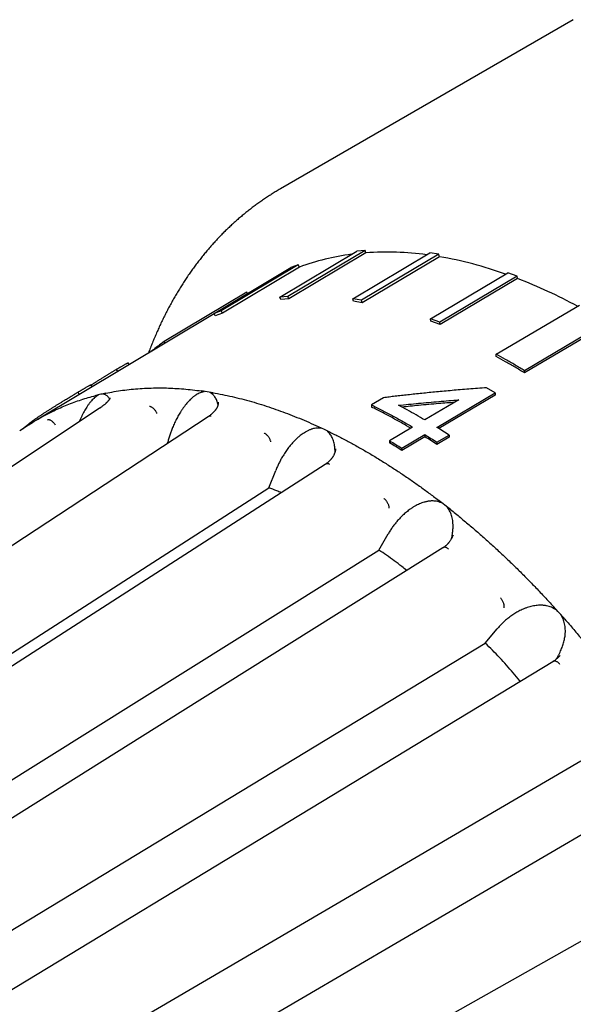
# Model space of a CAD drawing. Header units: millimetres. Extents: x 8 to 564, y 12 to 489.
# Tile 41 of 79: x 450 to 471, y 181 to 218. Entities that reach past the tile are written whole.
import ezdxf

# ---------------------------------------------------------------- set-up
doc = ezdxf.new("R2010")
doc.units = ezdxf.units.MM

msp = doc.modelspace()

# ---------------------------------------------------------------- linework, layer by layer
at = {"color": 7, "linetype": 'Continuous', "lineweight": 30}
for p, q in [((471.139, 218.258), (460.196, 211.941)), ((460.165, 207.893), (463.047, 209.613)), ((463.353, 209.64), (460.471, 207.921)), ((463.388, 209.549), (460.507, 207.83)), ((462.892, 207.828), (465.779, 209.548)), ((463.353, 209.64), (463.047, 209.613)), ((466.111, 209.496), (463.224, 207.777)), ((466.135, 209.405), (463.248, 207.686)), ((463.388, 209.549), (463.353, 209.64)), ((466.111, 209.496), (465.779, 209.548)), ((466.135, 209.405), (466.111, 209.496)), ((457.707, 207.28), (460.583, 208.998)), ((460.854, 209.104), (457.978, 207.386)), ((460.9, 209.015), (458.023, 207.297)), ((460.854, 209.104), (460.583, 208.998)), ((460.9, 209.015), (460.854, 209.104)), ((465.803, 207.087), (468.696, 208.804)), ((469.045, 208.674), (466.152, 206.957)), ((469.057, 208.587), (466.164, 206.869)), ((469.045, 208.674), (468.696, 208.804)), ((469.057, 208.587), (469.045, 208.674)), ((458.929, 208.08), (455.846, 206.239)), ((458.962, 208.029), (458.929, 208.08)), ((460.471, 207.921), (460.165, 207.893)), ((460.201, 207.802), (460.165, 207.893)), ((460.507, 207.83), (460.201, 207.802)), ((460.507, 207.83), (460.471, 207.921)), ((463.224, 207.777), (462.892, 207.828)), ((462.916, 207.738), (462.892, 207.828)), ((463.248, 207.686), (462.916, 207.738)), ((463.248, 207.686), (463.224, 207.777)), ((468.254, 205.757), (471.365, 207.597)), ((457.712, 207.27), (451.07, 203.302)), ((457.978, 207.386), (457.707, 207.28)), ((457.753, 207.191), (457.707, 207.28)), ((458.023, 207.297), (457.753, 207.191)), ((458.023, 207.297), (457.978, 207.386)), ((466.152, 206.957), (465.803, 207.087)), ((465.816, 206.999), (465.803, 207.087)), ((466.164, 206.869), (465.816, 206.999)), ((466.164, 206.869), (466.152, 206.957)), ((472.426, 206.985), (469.314, 205.145)), ((472.426, 206.903), (469.315, 205.063)), ((455.886, 206.179), (455.846, 206.239)), ((468.254, 205.676), (468.254, 205.757)), ((454.54, 205.375), (454.499, 205.438)), ((454.05, 205.19), (454.1, 205.112)), ((469.315, 205.063), (469.314, 205.145)), ((453.153, 204.546), (453.106, 204.619)), ((452.616, 204.339), (452.669, 204.257)), ((453.277, 204.215), (453.288, 204.218)), ((457.232, 204.389), (457.245, 204.388)), ((457.455, 204.358), (457.244, 204.389)), ((457.675, 204.32), (457.455, 204.358)), ((457.675, 204.32), (457.665, 204.323)), ((466.04, 203.029), (468.216, 204.315)), ((468.216, 204.234), (466.107, 202.987)), ((468.216, 204.315), (467.898, 204.51)), ((468.216, 204.315), (468.216, 204.234)), ((457.858, 203.961), (457.858, 203.965)), ((464.046, 204.138), (463.592, 203.87)), ((463.592, 203.87), (463.592, 203.788)), ((466.86, 204.057), (465.587, 203.304)), ((453.446, 203.751), (453.43, 203.741)), ((453.431, 203.74), (453.43, 203.739)), ((457.506, 203.436), (457.49, 203.426)), ((457.491, 203.426), (457.49, 203.425)), ((450.732, 203.088), (450.444, 202.897)), ((450.756, 203.102), (450.739, 203.128)), ((461.604, 203.058), (461.617, 203.053)), ((461.839, 202.949), (461.616, 203.053)), ((462.067, 202.838), (461.839, 202.949)), ((465.133, 203.036), (464.272, 202.527)), ((464.725, 202.251), (465.587, 202.761)), ((465.587, 202.679), (464.725, 202.17)), ((465.587, 202.761), (465.587, 202.679)), ((466.04, 202.472), (466.493, 202.74)), ((466.493, 202.74), (466.493, 202.658)), ((455.963, 202.423), (455.969, 202.446)), ((464.272, 202.527), (464.272, 202.445)), ((466.493, 202.658), (466.04, 202.39)), ((466.04, 202.472), (466.04, 202.39)), ((462.252, 202.226), (462.253, 202.231)), ((464.725, 202.17), (464.725, 202.251)), ((461.882, 201.657), (461.867, 201.647)), ((461.868, 201.647), (461.867, 201.646)), ((459.759, 200.768), (460.016, 201.421)), ((440.215, 188.199), (459.759, 200.768)), ((466.093, 200.311), (466.106, 200.302)), ((463.866, 198.445), (464.219, 199.052)), ((466.647, 199.002), (466.648, 199.006)), ((444.054, 186.046), (463.866, 198.445)), ((466.263, 198.525), (466.262, 198.524)), ((466.278, 198.535), (466.263, 198.526)), ((470.394, 196.336), (470.407, 196.325)), ((467.844, 194.967), (468.292, 195.5)), ((447.776, 182.811), (467.844, 194.967)), ((470.391, 194.283), (470.376, 194.274)), ((451.127, 178.714), (471.422, 190.572)), ((452.428, 176.702), (472.719, 188.567)), ((454.708, 174.428), (475.582, 186.176))]:
    msp.add_line(p, q, dxfattribs=at)
at = {"color": 7, "linetype": 'Continuous', "lineweight": 30, "flags": 128}
for points in [[(453.43, 203.74), (444.092, 197.536), (434.025, 190.846)], [(457.489, 203.425), (448.035, 197.218), (437.842, 190.525)], [(461.866, 201.647), (452.283, 195.48), (441.95, 188.831)], [(466.261, 198.526), (456.546, 192.441), (446.071, 185.881)], [(470.375, 194.274), (460.533, 188.307), (449.922, 181.876)]]:
    msp.add_lwpolyline(points, dxfattribs=at)
at = {"color": 7, "linetype": 'Continuous', "lineweight": 30}
for centre, radius, start, end in [((463.975, 200.701), 8.865, 97.3097, 110.3004), ((464.169, 198.426), 11.151, 82.3211, 94.0172), ((463.575, 194.679), 14.947, 70.3167, 80.1367), ((461.886, 190.118), 19.812, 61.6546, 68.7818)]:
    msp.add_arc(centre, radius, start, end, dxfattribs=at)
for points, knots in [([(460.197, 211.941), (460.179, 211.931), (460.112, 211.893), (459.996, 211.823), (459.849, 211.732), (459.704, 211.639), (459.56, 211.542), (459.417, 211.444), (459.276, 211.342), (459.137, 211.238), (458.999, 211.132), (458.863, 211.023), (458.728, 210.911), (458.595, 210.797), (458.464, 210.681), (458.334, 210.562), (458.205, 210.44), (458.079, 210.316), (457.954, 210.189), (457.83, 210.06), (457.709, 209.928), (457.589, 209.794), (457.471, 209.657), (457.354, 209.518), (457.24, 209.376), (457.127, 209.232), (457.016, 209.086), (456.907, 208.937), (456.799, 208.786), (456.694, 208.632), (456.59, 208.476), (456.488, 208.317), (456.389, 208.156), (456.291, 207.993), (456.195, 207.827), (456.101, 207.659), (456.009, 207.489), (455.919, 207.317), (455.831, 207.142), (455.746, 206.965), (455.662, 206.786), (455.58, 206.604), (455.501, 206.421), (455.423, 206.235), (455.348, 206.047), (455.292, 205.903), (455.261, 205.82), (455.254, 205.802)], [0, 0, 0, 0, 0.007826, 0.03013, 0.052445, 0.074774, 0.097117, 0.119476, 0.141854, 0.164252, 0.186673, 0.209117, 0.231586, 0.254082, 0.276607, 0.299162, 0.321748, 0.344367, 0.36702, 0.389708, 0.412432, 0.435193, 0.457992, 0.480829, 0.503706, 0.526622, 0.549579, 0.572576, 0.595614, 0.618692, 0.641811, 0.664971, 0.68817, 0.71141, 0.734689, 0.758008, 0.781364, 0.804758, 0.82819, 0.851657, 0.875159, 0.898696, 0.922266, 0.945868, 0.969501, 0.993165, 1, 1, 1, 1]), ([(455.846, 206.239), (455.768, 206.181), (455.613, 206.067), (455.455, 205.943), (455.377, 205.876), (455.372, 205.872)], [0, 0, 0, 0, 0.484568, 0.969137, 1, 1, 1, 1]), ([(454.05, 205.19), (454.06, 205.197), (454.08, 205.208), (454.107, 205.224), (454.13, 205.238), (454.153, 205.252), (454.176, 205.265), (454.199, 205.279), (454.231, 205.297), (454.269, 205.32), (454.314, 205.346), (454.354, 205.369), (454.391, 205.389), (454.423, 205.406), (454.445, 205.418), (454.461, 205.426), (454.473, 205.432), (454.482, 205.435), (454.489, 205.438), (454.496, 205.44), (454.499, 205.44), (454.499, 205.438), (454.499, 205.438)], [0, 0, 0, 0, 0.0405568, 0.0748959, 0.1030231, 0.131024, 0.1635626, 0.1961532, 0.2288401, 0.3022579, 0.377546, 0.4550937, 0.5334113, 0.6102498, 0.6859978, 0.7310978, 0.7760407, 0.8209172, 0.8658182, 0.9108347, 0.993014, 1, 1, 1, 1]), ([(453.113, 204.607), (453.115, 204.608), (453.123, 204.613), (453.14, 204.624), (453.172, 204.646), (453.217, 204.675), (453.271, 204.71), (453.326, 204.745), (453.379, 204.779), (453.432, 204.812), (453.485, 204.845), (453.533, 204.876), (453.578, 204.903), (453.619, 204.929), (453.659, 204.953), (453.699, 204.978), (453.74, 205.003), (453.78, 205.027), (453.819, 205.051), (453.858, 205.075), (453.894, 205.097), (453.929, 205.118), (453.965, 205.139), (454.005, 205.164), (454.034, 205.181), (454.05, 205.19)], [0, 0, 0, 0, 0.004769, 0.029712, 0.056002, 0.116006, 0.176745, 0.233248, 0.288607, 0.343008, 0.396643, 0.449715, 0.490811, 0.531871, 0.572982, 0.614233, 0.65571, 0.697498, 0.739268, 0.780592, 0.821575, 0.858384, 0.897344, 0.944536, 1, 1, 1, 1]), ([(452.616, 204.339), (452.63, 204.348), (452.656, 204.363), (452.693, 204.385), (452.725, 204.404), (452.757, 204.423), (452.788, 204.442), (452.82, 204.461), (452.85, 204.479), (452.889, 204.501), (452.934, 204.528), (452.982, 204.556), (453.023, 204.579), (453.052, 204.595), (453.073, 204.606), (453.087, 204.613), (453.097, 204.618), (453.104, 204.62), (453.106, 204.62), (453.106, 204.619), (453.106, 204.618)], [0, 0, 0, 0, 0.049572, 0.094579, 0.135044, 0.171002, 0.216814, 0.260973, 0.30353, 0.344544, 0.433397, 0.521592, 0.609892, 0.699055, 0.757958, 0.816417, 0.874671, 0.93296, 0.991524, 1, 1, 1, 1]), ([(450.739, 203.128), (450.749, 203.136), (450.767, 203.15), (450.794, 203.171), (450.816, 203.188), (450.833, 203.201), (450.845, 203.21), (450.859, 203.221), (450.876, 203.233), (450.894, 203.247), (450.912, 203.26), (450.931, 203.274), (450.95, 203.288), (450.969, 203.302), (450.989, 203.316), (451.009, 203.33), (451.049, 203.358), (451.111, 203.401), (451.198, 203.46), (451.274, 203.51), (451.336, 203.551), (451.384, 203.582), (451.433, 203.613), (451.482, 203.645), (451.533, 203.677), (451.597, 203.718), (451.676, 203.767), (451.767, 203.824), (451.857, 203.88), (451.946, 203.935), (452.035, 203.989), (452.117, 204.039), (452.193, 204.085), (452.264, 204.128), (452.335, 204.171), (452.393, 204.206), (452.441, 204.234), (452.475, 204.255), (452.507, 204.274), (452.539, 204.293), (452.576, 204.315), (452.602, 204.331), (452.616, 204.339)], [0, 0, 0, 0, 0.024259, 0.046087, 0.065488, 0.075788, 0.085248, 0.093872, 0.107927, 0.120584, 0.133216, 0.145827, 0.158421, 0.171003, 0.183578, 0.19615, 0.208725, 0.257822, 0.306265, 0.354351, 0.378359, 0.402391, 0.426485, 0.45068, 0.475011, 0.499516, 0.542901, 0.585343, 0.627025, 0.668143, 0.708899, 0.749501, 0.7835, 0.817516, 0.85166, 0.886858, 0.905603, 0.924029, 0.940312, 0.956471, 0.976365, 1, 1, 1, 1]), ([(451.716, 203.649), (451.799, 203.688), (451.965, 203.766), (452.219, 203.872), (452.477, 203.971), (452.74, 204.061), (453.006, 204.143), (453.187, 204.191), (453.277, 204.215)], [0, 0, 0, 0, 0.1666667, 0.3333334, 0.5000001, 0.6666668, 0.8333334, 1, 1, 1, 1]), ([(453.304, 204.183), (453.284, 204.169), (453.245, 204.14), (453.186, 204.085), (453.137, 204.034), (453.098, 203.989), (453.069, 203.953), (453.039, 203.914), (453.01, 203.874), (452.98, 203.832), (452.944, 203.776), (452.901, 203.707), (452.853, 203.623), (452.805, 203.534), (452.759, 203.441), (452.715, 203.343), (452.685, 203.274), (452.67, 203.238), (452.669, 203.235)], [0, 0, 0, 0, 0.077781, 0.156469, 0.236804, 0.277818, 0.319501, 0.36193, 0.405178, 0.449317, 0.494411, 0.573225, 0.653399, 0.73522, 0.81896, 0.904871, 0.993188, 1, 1, 1, 1]), ([(453.658, 204.303), (453.598, 204.291), (453.475, 204.265), (453.351, 204.234), (453.288, 204.218)], [0, 0, 0, 0, 0.491296, 1, 1, 1, 1]), ([(453.288, 204.218), (453.297, 204.22), (453.314, 204.224), (453.337, 204.228), (453.35, 204.23), (453.357, 204.231), (453.359, 204.232), (453.361, 204.232), (453.362, 204.232), (453.365, 204.232), (453.367, 204.232), (453.369, 204.231), (453.369, 204.231), (453.37, 204.23), (453.37, 204.23), (453.369, 204.23), (453.369, 204.229), (453.369, 204.229), (453.369, 204.228), (453.367, 204.226), (453.363, 204.223), (453.358, 204.22), (453.353, 204.216), (453.348, 204.213), (453.337, 204.206), (453.322, 204.196), (453.309, 204.187), (453.304, 204.183)], [0, 0, 0, 0, 0.197097, 0.349647, 0.457666, 0.473929, 0.488414, 0.501122, 0.512053, 0.521212, 0.553843, 0.563496, 0.566853, 0.569461, 0.570614, 0.571756, 0.572964, 0.574301, 0.577538, 0.581707, 0.616254, 0.653237, 0.68011, 0.712142, 0.749334, 0.895106, 1, 1, 1, 1]), ([(453.622, 204.257), (453.62, 204.258), (453.617, 204.259), (453.611, 204.261), (453.605, 204.263), (453.598, 204.265), (453.591, 204.267), (453.584, 204.269), (453.579, 204.27), (453.575, 204.271), (453.573, 204.272), (453.571, 204.273), (453.569, 204.274), (453.569, 204.275), (453.569, 204.276), (453.569, 204.276), (453.569, 204.276), (453.569, 204.277), (453.569, 204.277), (453.57, 204.278), (453.571, 204.279), (453.572, 204.279), (453.574, 204.28), (453.576, 204.281), (453.584, 204.284), (453.601, 204.289), (453.628, 204.296), (453.647, 204.301), (453.658, 204.303)], [0, 0, 0, 0, 0.037154, 0.07988, 0.12818, 0.182055, 0.241505, 0.28813, 0.326357, 0.356192, 0.377639, 0.394413, 0.406028, 0.410044, 0.413058, 0.41431, 0.415489, 0.416692, 0.418011, 0.421249, 0.428129, 0.437785, 0.448819, 0.462206, 0.477971, 0.611907, 0.785876, 1, 1, 1, 1]), ([(453.804, 204.09), (453.799, 204.1), (453.782, 204.129), (453.751, 204.169), (453.712, 204.208), (453.669, 204.238), (453.637, 204.251), (453.622, 204.257)], [0, 0, 0, 0, 0.125154, 0.351424, 0.571369, 0.786888, 1, 1, 1, 1]), ([(453.658, 204.303), (453.763, 204.324), (453.971, 204.365), (454.29, 204.414), (454.613, 204.453), (454.94, 204.481), (455.271, 204.498), (455.6, 204.504), (455.925, 204.501), (456.247, 204.487), (456.573, 204.465), (456.901, 204.433), (457.122, 204.404), (457.232, 204.389)], [0, 0, 0, 0, 0.093291, 0.186591, 0.2799, 0.373217, 0.466543, 0.559878, 0.647887, 0.735904, 0.823928, 0.91196, 1, 1, 1, 1]), ([(457.259, 204.344), (457.235, 204.337), (457.188, 204.322), (457.116, 204.288), (457.056, 204.254), (457.007, 204.222), (456.97, 204.195), (456.933, 204.166), (456.896, 204.135), (456.859, 204.102), (456.812, 204.058), (456.757, 204.001), (456.693, 203.93), (456.631, 203.854), (456.57, 203.773), (456.509, 203.687), (456.454, 203.602), (456.404, 203.519), (456.359, 203.441), (456.316, 203.361), (456.274, 203.279), (456.234, 203.195), (456.195, 203.108), (456.15, 203.003), (456.102, 202.879), (456.052, 202.736), (456.007, 202.591), (455.982, 202.495), (455.969, 202.446)], [0, 0, 0, 0, 0.038889, 0.078231, 0.118397, 0.138903, 0.159743, 0.180957, 0.20258, 0.224648, 0.247194, 0.2866, 0.326685, 0.367594, 0.409462, 0.452415, 0.496572, 0.532572, 0.568832, 0.605403, 0.642337, 0.679683, 0.717489, 0.755801, 0.816729, 0.877619, 0.938649, 1, 1, 1, 1]), ([(457.244, 204.389), (457.255, 204.387), (457.275, 204.383), (457.3, 204.378), (457.315, 204.375), (457.323, 204.373), (457.325, 204.372), (457.327, 204.372), (457.329, 204.371), (457.332, 204.37), (457.335, 204.369), (457.337, 204.368), (457.337, 204.367), (457.338, 204.366), (457.337, 204.366), (457.337, 204.366), (457.337, 204.365), (457.337, 204.365), (457.336, 204.365), (457.334, 204.363), (457.329, 204.362), (457.323, 204.36), (457.317, 204.358), (457.311, 204.357), (457.298, 204.354), (457.281, 204.35), (457.265, 204.346), (457.259, 204.344)], [0, 0, 0, 0, 0.195747, 0.347847, 0.456316, 0.472779, 0.487499, 0.500477, 0.511717, 0.521219, 0.55385, 0.563502, 0.566859, 0.569466, 0.570619, 0.571762, 0.572969, 0.574307, 0.577543, 0.581713, 0.61626, 0.653241, 0.680114, 0.712146, 0.749338, 0.895193, 1, 1, 1, 1]), ([(457.624, 204.287), (457.622, 204.289), (457.617, 204.292), (457.611, 204.296), (457.603, 204.302), (457.595, 204.307), (457.586, 204.313), (457.578, 204.319), (457.572, 204.323), (457.57, 204.324), (457.568, 204.326), (457.567, 204.327), (457.566, 204.328), (457.566, 204.329), (457.566, 204.329), (457.566, 204.33), (457.566, 204.33), (457.567, 204.331), (457.567, 204.331), (457.568, 204.332), (457.571, 204.332), (457.574, 204.332), (457.577, 204.332), (457.581, 204.332), (457.591, 204.332), (457.611, 204.33), (457.641, 204.326), (457.663, 204.322), (457.675, 204.32)], [0, 0, 0, 0, 0.041633, 0.087574, 0.137824, 0.192385, 0.251257, 0.331415, 0.350426, 0.365586, 0.376902, 0.39009, 0.394643, 0.398006, 0.399352, 0.400575, 0.401787, 0.4031, 0.406357, 0.410779, 0.423681, 0.442346, 0.458069, 0.476438, 0.497465, 0.632541, 0.800007, 1, 1, 1, 1]), ([(457.857, 203.885), (457.856, 203.892), (457.847, 203.929), (457.827, 203.991), (457.796, 204.068), (457.76, 204.135), (457.719, 204.195), (457.675, 204.246), (457.641, 204.274), (457.624, 204.287)], [0, 0, 0, 0, 0.044526, 0.216806, 0.382275, 0.542044, 0.697345, 0.849522, 1, 1, 1, 1]), ([(457.665, 204.323), (457.784, 204.301), (458.022, 204.258), (458.382, 204.179), (458.745, 204.091), (459.11, 203.992), (459.477, 203.883), (459.838, 203.765), (460.195, 203.64), (460.545, 203.509), (460.897, 203.368), (461.25, 203.219), (461.486, 203.112), (461.604, 203.058)], [0, 0, 0, 0, 0.093333, 0.186667, 0.28, 0.373333, 0.466666, 0.56, 0.648, 0.736, 0.824, 0.912, 1, 1, 1, 1]), ([(467.898, 204.51), (467.786, 204.501), (467.563, 204.485), (467.235, 204.459), (466.917, 204.433), (466.61, 204.406), (466.313, 204.38), (466.026, 204.353), (465.749, 204.326), (465.479, 204.298), (465.216, 204.271), (464.96, 204.243), (464.715, 204.216), (464.482, 204.189), (464.26, 204.163), (464.116, 204.146), (464.046, 204.138)], [0, 0, 0, 0, 0.087834, 0.172982, 0.255444, 0.33522, 0.412312, 0.486719, 0.558442, 0.62748, 0.696928, 0.763431, 0.82699, 0.887604, 0.945274, 1, 1, 1, 1]), ([(453.814, 204.129), (453.814, 204.128), (453.815, 204.126), (453.815, 204.124), (453.815, 204.123), (453.815, 204.122), (453.815, 204.121), (453.815, 204.12), (453.814, 204.117), (453.813, 204.113), (453.812, 204.108), (453.81, 204.101), (453.806, 204.093), (453.802, 204.085), (453.797, 204.077), (453.793, 204.07), (453.787, 204.061), (453.781, 204.053), (453.772, 204.04), (453.759, 204.024), (453.742, 204.004), (453.725, 203.985), (453.706, 203.966), (453.69, 203.949), (453.675, 203.935), (453.661, 203.922), (453.643, 203.906), (453.621, 203.886), (453.595, 203.865), (453.566, 203.841), (453.531, 203.814), (453.491, 203.783), (453.46, 203.761), (453.443, 203.749)], [0, 0, 0, 0, 0.032939, 0.060945, 0.083971, 0.101939, 0.114821, 0.125671, 0.173493, 0.200451, 0.228498, 0.26411, 0.297009, 0.330419, 0.359361, 0.38375, 0.405458, 0.429498, 0.456152, 0.503274, 0.5485, 0.589634, 0.627235, 0.663107, 0.684639, 0.707021, 0.736412, 0.773465, 0.808653, 0.848809, 0.893992, 0.944284, 1, 1, 1, 1]), ([(455.575, 203.546), (455.569, 203.56), (455.556, 203.589), (455.531, 203.632), (455.501, 203.674), (455.467, 203.713), (455.43, 203.747), (455.393, 203.774), (455.356, 203.794), (455.322, 203.806), (455.301, 203.809), (455.29, 203.81)], [0, 0, 0, 0, 0.1046269, 0.2145789, 0.3286652, 0.4453639, 0.5629229, 0.6774512, 0.7893829, 0.8972763, 1, 1, 1, 1]), ([(457.859, 203.965), (457.86, 203.957), (457.861, 203.943), (457.861, 203.923), (457.86, 203.905), (457.858, 203.89), (457.856, 203.878), (457.854, 203.868), (457.852, 203.858), (457.849, 203.847), (457.846, 203.836), (457.841, 203.822), (457.835, 203.806), (457.827, 203.787), (457.817, 203.767), (457.807, 203.749), (457.797, 203.731), (457.785, 203.713), (457.772, 203.694), (457.757, 203.673), (457.742, 203.654), (457.729, 203.638), (457.719, 203.627), (457.71, 203.617), (457.7, 203.605), (457.685, 203.59), (457.665, 203.57), (457.638, 203.544), (457.601, 203.511), (457.557, 203.474), (457.522, 203.448), (457.504, 203.434)], [0, 0, 0, 0, 0.052415, 0.096915, 0.133483, 0.163836, 0.188527, 0.208973, 0.229803, 0.25138, 0.274851, 0.302143, 0.334918, 0.373233, 0.41381, 0.448737, 0.481317, 0.513741, 0.549592, 0.58858, 0.624368, 0.654458, 0.669724, 0.68479, 0.705018, 0.73074, 0.761968, 0.808781, 0.86432, 0.928738, 1, 1, 1, 1]), ([(465.064, 202.995), (464.958, 203.056), (464.725, 203.193), (464.362, 203.393), (463.977, 203.597), (463.721, 203.724), (463.592, 203.788)], [0, 0, 0, 0, 0.214475, 0.476317, 0.738158, 1, 1, 1, 1]), ([(464.605, 203.853), (464.856, 203.879), (465.356, 203.93), (466.108, 203.998), (466.609, 204.037), (466.86, 204.057)], [0, 0, 0, 0, 0.333296, 0.666629, 1, 1, 1, 1]), ([(466.7, 203.963), (466.503, 203.947), (466.055, 203.912), (465.399, 203.852), (464.941, 203.806), (464.733, 203.784)], [0, 0, 0, 0, 0.300915, 0.683058, 1, 1, 1, 1]), ([(450.732, 203.087), (450.772, 203.113), (450.902, 203.202), (451.131, 203.34), (451.419, 203.502), (451.617, 203.6), (451.716, 203.649)], [0, 0, 0, 0, 0.124718, 0.416478, 0.708239, 1, 1, 1, 1]), ([(453.492, 203.767), (453.483, 203.766), (453.466, 203.763), (453.453, 203.754), (453.447, 203.75)], [0, 0, 0, 0, 0.565145, 1, 1, 1, 1]), ([(457.601, 203.447), (457.591, 203.449), (457.569, 203.454), (457.539, 203.45), (457.517, 203.444), (457.508, 203.437), (457.506, 203.435)], [0, 0, 0, 0, 0.293858, 0.602709, 0.923175, 1, 1, 1, 1]), ([(450.578, 202.986), (450.581, 202.989), (450.588, 202.995), (450.598, 203.006), (450.609, 203.016), (450.622, 203.028), (450.635, 203.04), (450.647, 203.051), (450.662, 203.063), (450.681, 203.08), (450.708, 203.102), (450.728, 203.119), (450.739, 203.128)], [0, 0, 0, 0, 0.078354, 0.160294, 0.243831, 0.329005, 0.415852, 0.504407, 0.560934, 0.684085, 0.83041, 1, 1, 1, 1]), ([(451.778, 203.115), (451.769, 203.128), (451.752, 203.155), (451.721, 203.194), (451.686, 203.229), (451.648, 203.26), (451.609, 203.284), (451.571, 203.3), (451.536, 203.308), (451.505, 203.309), (451.486, 203.304), (451.478, 203.301)], [0, 0, 0, 0, 0.104627, 0.214579, 0.328665, 0.445364, 0.562923, 0.677451, 0.789383, 0.897276, 1, 1, 1, 1]), ([(461.616, 203.053), (461.637, 203.043), (461.664, 203.029), (461.694, 203.013), (461.706, 203.006), (461.712, 203.002), (461.714, 203), (461.714, 202.999), (461.714, 202.998), (461.714, 202.998), (461.714, 202.997), (461.714, 202.997), (461.714, 202.997), (461.713, 202.996), (461.711, 202.996), (461.708, 202.995), (461.696, 202.996), (461.67, 202.998), (461.644, 203), (461.627, 203.001)], [0, 0, 0, 0, 0.349737, 0.457417, 0.520357, 0.552905, 0.562738, 0.566212, 0.568917, 0.570087, 0.571214, 0.57237, 0.573622, 0.576604, 0.580439, 0.605991, 0.622789, 0.748413, 1, 1, 1, 1]), ([(459.831, 202.489), (459.828, 202.503), (459.821, 202.531), (459.803, 202.576), (459.78, 202.621), (459.751, 202.666), (459.719, 202.707), (459.684, 202.744), (459.649, 202.773), (459.614, 202.797), (459.591, 202.807), (459.581, 202.811)], [0, 0, 0, 0, 0.1046269, 0.2145789, 0.3286652, 0.4453639, 0.5629229, 0.6774512, 0.7893829, 0.8972763, 1, 1, 1, 1]), ([(461.627, 203.001), (461.601, 203.001), (461.548, 203.001), (461.466, 202.99), (461.397, 202.974), (461.341, 202.956), (461.299, 202.94), (461.255, 202.922), (461.212, 202.901), (461.167, 202.879), (461.112, 202.848), (461.045, 202.806), (460.969, 202.752), (460.893, 202.693), (460.817, 202.627), (460.742, 202.556), (460.673, 202.484), (460.61, 202.414), (460.552, 202.346), (460.496, 202.276), (460.442, 202.202), (460.388, 202.127), (460.336, 202.048), (460.276, 201.952), (460.209, 201.836), (460.139, 201.701), (460.074, 201.563), (460.035, 201.469), (460.016, 201.421)], [0, 0, 0, 0, 0.0388891, 0.0782313, 0.1183967, 0.1389031, 0.1597435, 0.1809569, 0.2025803, 0.2246485, 0.2471944, 0.2866001, 0.3266853, 0.3675942, 0.4094621, 0.4524157, 0.496572, 0.5325731, 0.5688335, 0.6054055, 0.64234, 0.6796864, 0.7174925, 0.7558045, 0.8167317, 0.8776204, 0.9386502, 1, 1, 1, 1]), ([(462.014, 202.817), (462.012, 202.819), (462.008, 202.823), (462.002, 202.83), (461.995, 202.837), (461.987, 202.845), (461.98, 202.853), (461.973, 202.861), (461.967, 202.867), (461.963, 202.871), (461.96, 202.875), (461.958, 202.878), (461.957, 202.88), (461.956, 202.881), (461.956, 202.882), (461.956, 202.882), (461.956, 202.883), (461.957, 202.883), (461.957, 202.883), (461.958, 202.883), (461.959, 202.883), (461.961, 202.883), (461.963, 202.883), (461.966, 202.882), (461.977, 202.878), (461.997, 202.87), (462.03, 202.856), (462.053, 202.844), (462.067, 202.838)], [0, 0, 0, 0, 0.037154, 0.07988, 0.12818, 0.182055, 0.241505, 0.288129, 0.326357, 0.356192, 0.377639, 0.394413, 0.406028, 0.410044, 0.413058, 0.414309, 0.415488, 0.416692, 0.418011, 0.421249, 0.428129, 0.437785, 0.448819, 0.462205, 0.47797, 0.611907, 0.785876, 1, 1, 1, 1]), ([(462.234, 202.119), (462.233, 202.139), (462.232, 202.186), (462.226, 202.259), (462.215, 202.345), (462.198, 202.434), (462.174, 202.526), (462.143, 202.61), (462.106, 202.687), (462.064, 202.756), (462.03, 202.797), (462.014, 202.817)], [0, 0, 0, 0, 0.076559, 0.177742, 0.277532, 0.407799, 0.532916, 0.653723, 0.771152, 0.886218, 1, 1, 1, 1]), ([(462.067, 202.838), (462.192, 202.775), (462.443, 202.65), (462.82, 202.45), (463.197, 202.241), (463.574, 202.023), (463.951, 201.794), (464.32, 201.561), (464.682, 201.324), (465.036, 201.083), (465.389, 200.834), (465.742, 200.578), (465.976, 200.4), (466.093, 200.311)], [0, 0, 0, 0, 0.093291, 0.186591, 0.2799, 0.373217, 0.466543, 0.559878, 0.647887, 0.735904, 0.823928, 0.91196, 1, 1, 1, 1]), ([(462.254, 202.231), (462.253, 202.221), (462.251, 202.201), (462.247, 202.173), (462.241, 202.146), (462.235, 202.121), (462.228, 202.098), (462.22, 202.075), (462.21, 202.049), (462.197, 202.018), (462.181, 201.985), (462.165, 201.957), (462.148, 201.93), (462.131, 201.904), (462.112, 201.878), (462.095, 201.856), (462.077, 201.835), (462.058, 201.813), (462.034, 201.788), (462.005, 201.759), (461.97, 201.726), (461.928, 201.691), (461.896, 201.668), (461.88, 201.655)], [0, 0, 0, 0, 0.054677, 0.102122, 0.142399, 0.179085, 0.215833, 0.252644, 0.288332, 0.349434, 0.404868, 0.454636, 0.497446, 0.54292, 0.587499, 0.630964, 0.661598, 0.699658, 0.745152, 0.798112, 0.858602, 0.926737, 1, 1, 1, 1]), ([(462.031, 201.645), (462.019, 201.65), (461.996, 201.662), (461.962, 201.671), (461.93, 201.673), (461.903, 201.669), (461.889, 201.66), (461.883, 201.656)], [0, 0, 0, 0, 0.198965, 0.408082, 0.625062, 0.846991, 1, 1, 1, 1]), ([(460.218, 200.587), (460.163, 200.61), (460.011, 200.675), (459.856, 200.732), (459.759, 200.768)], [0, 0, 0, 0, 0.368488, 1, 1, 1, 1]), ([(464.256, 200.014), (464.256, 200.027), (464.254, 200.053), (464.245, 200.096), (464.231, 200.142), (464.21, 200.189), (464.184, 200.235), (464.154, 200.278), (464.122, 200.316), (464.089, 200.348), (464.067, 200.365), (464.056, 200.373)], [0, 0, 0, 0, 0.104627, 0.214579, 0.328665, 0.445364, 0.562923, 0.677451, 0.789383, 0.897276, 1, 1, 1, 1]), ([(466.11, 200.245), (466.082, 200.253), (466.027, 200.268), (465.94, 200.279), (465.866, 200.281), (465.805, 200.278), (465.758, 200.273), (465.71, 200.267), (465.662, 200.257), (465.612, 200.246), (465.55, 200.229), (465.475, 200.205), (465.388, 200.17), (465.301, 200.129), (465.213, 200.082), (465.125, 200.029), (465.044, 199.974), (464.968, 199.918), (464.899, 199.864), (464.832, 199.806), (464.765, 199.745), (464.699, 199.681), (464.635, 199.614), (464.559, 199.531), (464.475, 199.429), (464.384, 199.309), (464.298, 199.183), (464.245, 199.096), (464.219, 199.052)], [0, 0, 0, 0, 0.038889, 0.078231, 0.118396, 0.138903, 0.159743, 0.180957, 0.20258, 0.224648, 0.247194, 0.2866, 0.326685, 0.367594, 0.409462, 0.452415, 0.496572, 0.532573, 0.568834, 0.605406, 0.64234, 0.679686, 0.717493, 0.755805, 0.816732, 0.87762, 0.93865, 1, 1, 1, 1]), ([(466.551, 199.954), (466.479, 200.012), (466.332, 200.13), (466.182, 200.244), (466.106, 200.303)], [0, 0, 0, 0, 0.4912965, 1, 1, 1, 1]), ([(466.106, 200.303), (466.117, 200.293), (466.137, 200.277), (466.164, 200.255), (466.18, 200.241), (466.187, 200.235), (466.19, 200.232), (466.192, 200.23), (466.194, 200.229), (466.197, 200.226), (466.199, 200.223), (466.201, 200.22), (466.201, 200.219), (466.201, 200.218), (466.201, 200.218), (466.201, 200.218), (466.201, 200.217), (466.2, 200.217), (466.2, 200.217), (466.197, 200.217), (466.191, 200.218), (466.184, 200.221), (466.177, 200.223), (466.171, 200.225), (466.155, 200.23), (466.135, 200.237), (466.117, 200.243), (466.11, 200.245)], [0, 0, 0, 0, 0.197097, 0.349647, 0.457666, 0.473929, 0.488414, 0.501122, 0.512053, 0.521212, 0.553843, 0.563496, 0.566853, 0.569461, 0.570614, 0.571756, 0.572964, 0.574301, 0.577538, 0.581707, 0.616254, 0.653237, 0.68011, 0.712142, 0.749334, 0.895106, 1, 1, 1, 1]), ([(466.492, 199.947), (466.491, 199.95), (466.487, 199.955), (466.482, 199.964), (466.476, 199.973), (466.469, 199.984), (466.461, 199.994), (466.455, 200.004), (466.45, 200.012), (466.446, 200.018), (466.444, 200.022), (466.442, 200.026), (466.441, 200.028), (466.44, 200.03), (466.44, 200.03), (466.441, 200.031), (466.441, 200.031), (466.441, 200.031), (466.441, 200.032), (466.442, 200.032), (466.444, 200.031), (466.446, 200.031), (466.448, 200.029), (466.451, 200.028), (466.461, 200.021), (466.482, 200.007), (466.514, 199.983), (466.538, 199.964), (466.551, 199.954)], [0, 0, 0, 0, 0.037154, 0.07988, 0.12818, 0.182055, 0.241505, 0.28813, 0.326357, 0.356192, 0.377639, 0.394413, 0.406028, 0.410044, 0.413058, 0.41431, 0.415489, 0.416692, 0.418011, 0.421249, 0.428129, 0.437785, 0.448819, 0.462206, 0.477971, 0.611907, 0.785876, 1, 1, 1, 1]), ([(466.583, 198.865), (466.584, 198.867), (466.592, 198.9), (466.605, 198.962), (466.622, 199.051), (466.633, 199.139), (466.641, 199.225), (466.644, 199.309), (466.644, 199.401), (466.638, 199.499), (466.623, 199.6), (466.602, 199.696), (466.573, 199.786), (466.537, 199.87), (466.507, 199.922), (466.492, 199.947)], [0, 0, 0, 0, 0.006497, 0.087141, 0.166007, 0.243268, 0.319104, 0.393711, 0.46729, 0.563343, 0.655598, 0.744674, 0.83126, 0.916104, 1, 1, 1, 1]), ([(466.551, 199.954), (466.674, 199.855), (466.921, 199.657), (467.289, 199.349), (467.655, 199.033), (468.019, 198.709), (468.38, 198.378), (468.733, 198.045), (469.076, 197.711), (469.41, 197.377), (469.741, 197.037), (470.069, 196.691), (470.286, 196.455), (470.394, 196.336)], [0, 0, 0, 0, 0.093291, 0.186591, 0.2799, 0.373217, 0.466543, 0.559878, 0.647887, 0.735904, 0.823928, 0.91196, 1, 1, 1, 1]), ([(466.649, 199.007), (466.641, 198.987), (466.627, 198.949), (466.602, 198.897), (466.576, 198.851), (466.55, 198.81), (466.526, 198.775), (466.505, 198.748), (466.489, 198.728), (466.476, 198.713), (466.464, 198.699), (466.452, 198.686), (466.438, 198.671), (466.419, 198.652), (466.394, 198.628), (466.361, 198.599), (466.321, 198.567), (466.291, 198.545), (466.276, 198.534)], [0, 0, 0, 0, 0.112563, 0.211996, 0.298367, 0.373573, 0.443241, 0.507723, 0.54135, 0.573073, 0.602899, 0.630832, 0.662187, 0.701927, 0.759524, 0.828782, 0.909763, 1, 1, 1, 1]), ([(464.913, 197.681), (464.85, 197.731), (464.697, 197.856), (464.445, 198.045), (464.159, 198.251), (463.964, 198.38), (463.866, 198.445)], [0, 0, 0, 0, 0.18468, 0.456351, 0.728099, 1, 1, 1, 1]), ([(466.478, 198.482), (466.467, 198.491), (466.444, 198.509), (466.409, 198.53), (466.374, 198.544), (466.339, 198.551), (466.308, 198.548), (466.288, 198.543), (466.279, 198.536), (466.278, 198.535)], [0, 0, 0, 0, 0.15058, 0.308843, 0.473058, 0.641017, 0.81019, 0.974977, 1, 1, 1, 1]), ([(468.548, 196.291), (468.55, 196.302), (468.555, 196.323), (468.555, 196.362), (468.55, 196.405), (468.538, 196.452), (468.52, 196.5), (468.497, 196.546), (468.471, 196.589), (468.442, 196.629), (468.421, 196.651), (468.411, 196.662)], [0, 0, 0, 0, 0.104627, 0.214579, 0.328665, 0.445364, 0.562923, 0.677451, 0.789383, 0.897276, 1, 1, 1, 1]), ([(470.403, 196.265), (470.376, 196.279), (470.321, 196.308), (470.233, 196.339), (470.157, 196.359), (470.093, 196.37), (470.045, 196.377), (469.995, 196.381), (469.943, 196.383), (469.891, 196.383), (469.825, 196.381), (469.744, 196.374), (469.65, 196.359), (469.554, 196.338), (469.458, 196.311), (469.36, 196.278), (469.268, 196.241), (469.183, 196.202), (469.104, 196.163), (469.027, 196.121), (468.95, 196.075), (468.873, 196.025), (468.798, 195.972), (468.708, 195.906), (468.607, 195.823), (468.497, 195.722), (468.391, 195.615), (468.325, 195.539), (468.292, 195.5)], [0, 0, 0, 0, 0.038889, 0.078231, 0.118397, 0.138903, 0.159743, 0.180957, 0.20258, 0.224648, 0.247194, 0.2866, 0.326685, 0.367594, 0.409462, 0.452415, 0.496572, 0.532573, 0.568833, 0.605405, 0.64234, 0.679686, 0.717492, 0.755805, 0.816732, 0.87762, 0.93865, 1, 1, 1, 1]), ([(470.406, 196.325), (470.417, 196.312), (470.435, 196.291), (470.46, 196.263), (470.474, 196.245), (470.481, 196.236), (470.483, 196.234), (470.485, 196.231), (470.487, 196.229), (470.489, 196.226), (470.492, 196.222), (470.493, 196.219), (470.493, 196.217), (470.493, 196.217), (470.493, 196.216), (470.493, 196.216), (470.492, 196.216), (470.492, 196.216), (470.491, 196.216), (470.488, 196.216), (470.483, 196.219), (470.476, 196.223), (470.469, 196.227), (470.462, 196.231), (470.448, 196.24), (470.428, 196.251), (470.41, 196.261), (470.403, 196.265)], [0, 0, 0, 0, 0.197097, 0.349647, 0.457666, 0.473929, 0.488414, 0.501122, 0.512053, 0.521212, 0.553843, 0.563496, 0.566853, 0.569461, 0.570614, 0.571756, 0.572964, 0.574301, 0.577538, 0.581707, 0.616254, 0.653237, 0.68011, 0.712142, 0.749334, 0.895106, 1, 1, 1, 1]), ([(470.816, 195.867), (470.75, 195.943), (470.615, 196.097), (470.477, 196.248), (470.406, 196.325)], [0, 0, 0, 0, 0.491296, 1, 1, 1, 1]), ([(470.491, 194.356), (470.501, 194.371), (470.529, 194.415), (470.572, 194.49), (470.62, 194.581), (470.663, 194.672), (470.701, 194.761), (470.734, 194.848), (470.763, 194.934), (470.787, 195.02), (470.807, 195.106), (470.823, 195.191), (470.835, 195.284), (470.842, 195.384), (470.841, 195.491), (470.833, 195.593), (470.815, 195.691), (470.79, 195.785), (470.767, 195.844), (470.755, 195.873)], [0, 0, 0, 0, 0.0334, 0.098243, 0.162479, 0.226227, 0.285609, 0.343597, 0.400307, 0.455861, 0.510393, 0.56404, 0.616948, 0.686016, 0.752352, 0.816404, 0.878665, 0.939673, 1, 1, 1, 1]), ([(470.755, 195.873), (470.754, 195.876), (470.751, 195.883), (470.746, 195.892), (470.741, 195.904), (470.735, 195.916), (470.73, 195.929), (470.724, 195.94), (470.72, 195.949), (470.717, 195.956), (470.715, 195.961), (470.714, 195.965), (470.713, 195.968), (470.713, 195.969), (470.713, 195.97), (470.713, 195.97), (470.713, 195.971), (470.714, 195.971), (470.714, 195.971), (470.715, 195.971), (470.717, 195.97), (470.719, 195.969), (470.721, 195.967), (470.723, 195.965), (470.733, 195.956), (470.752, 195.936), (470.782, 195.904), (470.804, 195.88), (470.816, 195.867)], [0, 0, 0, 0, 0.037154, 0.07988, 0.12818, 0.182055, 0.241505, 0.28813, 0.326357, 0.356192, 0.377639, 0.394413, 0.406028, 0.410044, 0.413058, 0.41431, 0.415489, 0.416692, 0.418011, 0.421249, 0.428129, 0.437785, 0.448819, 0.462206, 0.477971, 0.611907, 0.785876, 1, 1, 1, 1]), ([(470.816, 195.867), (470.929, 195.738), (471.155, 195.48), (471.488, 195.085), (471.819, 194.684), (472.145, 194.277), (472.466, 193.865), (472.778, 193.455), (473.079, 193.047), (473.37, 192.643), (473.656, 192.235), (473.939, 191.822), (474.123, 191.544), (474.215, 191.404)], [0, 0, 0, 0, 0.093291, 0.186591, 0.2799, 0.373217, 0.466543, 0.559878, 0.647887, 0.735904, 0.823928, 0.91196, 1, 1, 1, 1]), ([(469.158, 193.536), (469.152, 193.543), (469.067, 193.652), (468.896, 193.855), (468.645, 194.145), (468.385, 194.426), (468.119, 194.702), (467.936, 194.879), (467.844, 194.967)], [0, 0, 0, 0, 0.014448, 0.211559, 0.408613, 0.605668, 0.802778, 1, 1, 1, 1]), ([(470.643, 194.506), (470.631, 194.492), (470.605, 194.462), (470.559, 194.414), (470.504, 194.366), (470.447, 194.321), (470.408, 194.295), (470.39, 194.282)], [0, 0, 0, 0, 0.184054, 0.384714, 0.599457, 0.805766, 1, 1, 1, 1]), ([(470.64, 194.175), (470.63, 194.186), (470.61, 194.21), (470.576, 194.241), (470.54, 194.266), (470.503, 194.285), (470.468, 194.296), (470.436, 194.298), (470.41, 194.294), (470.397, 194.286), (470.392, 194.283)], [0, 0, 0, 0, 0.1205293, 0.2472086, 0.3786516, 0.5130918, 0.6485031, 0.7804045, 0.9093041, 1, 1, 1, 1]), ([(432.005, 182.677), (432.079, 182.718), (432.227, 182.801), (432.456, 182.912), (432.69, 183.012), (432.93, 183.102), (433.176, 183.181), (433.426, 183.249), (433.682, 183.307), (433.946, 183.354), (434.22, 183.39), (434.502, 183.415), (434.789, 183.427), (435.08, 183.428), (435.376, 183.416), (435.67, 183.393), (435.964, 183.358), (436.256, 183.313), (436.551, 183.257), (436.848, 183.191), (437.148, 183.113), (437.45, 183.024), (437.754, 182.925), (438.064, 182.814), (438.381, 182.689), (438.704, 182.551), (439.029, 182.402), (439.354, 182.241), (439.679, 182.07), (440, 181.89), (440.316, 181.702), (440.627, 181.508), (440.937, 181.304), (441.247, 181.091), (441.555, 180.869), (441.863, 180.637), (442.169, 180.397), (442.478, 180.143), (442.79, 179.877), (443.105, 179.598), (443.417, 179.309), (443.726, 179.012), (444.032, 178.706), (444.331, 178.397), (444.621, 178.086), (444.903, 177.772), (445.182, 177.451), (445.456, 177.124), (445.727, 176.79), (445.993, 176.451), (446.254, 176.106), (446.515, 175.749), (446.775, 175.382), (447.033, 175.003), (447.286, 174.62), (447.532, 174.231), (447.772, 173.838), (448.003, 173.447), (448.223, 173.058), (448.434, 172.673), (448.638, 172.284), (448.836, 171.892), (449.027, 171.499), (449.211, 171.103), (449.388, 170.706), (449.561, 170.3), (449.729, 169.888), (449.892, 169.468), (450.046, 169.047), (450.192, 168.627), (450.33, 168.206), (450.457, 167.792), (450.574, 167.386), (450.681, 166.987), (450.78, 166.589), (450.871, 166.193), (450.954, 165.799), (451.028, 165.408), (451.094, 165.019), (451.153, 164.626), (451.203, 164.231), (451.245, 163.834), (451.278, 163.44), (451.302, 163.051), (451.316, 162.667), (451.32, 162.294), (451.316, 161.932), (451.303, 161.58), (451.282, 161.234), (451.252, 160.894), (451.213, 160.56), (451.167, 160.232), (451.111, 159.91), (451.047, 159.591), (450.972, 159.273), (450.887, 158.959), (450.794, 158.652), (450.691, 158.355), (450.579, 158.066), (450.461, 157.79), (450.336, 157.527), (450.205, 157.276), (450.067, 157.035), (449.921, 156.802), (449.767, 156.578), (449.606, 156.364), (449.438, 156.159), (449.26, 155.96), (449.071, 155.769), (448.873, 155.585), (448.667, 155.413), (448.453, 155.251), (448.233, 155.101), (448.081, 155.01), (448.005, 154.964)], [0, 0, 0, 0, 0.00875, 0.0175, 0.02625, 0.035, 0.0437501, 0.0525001, 0.0612501, 0.0700001, 0.0791667, 0.0883334, 0.0975, 0.1066667, 0.1158333, 0.125, 0.13375, 0.1425, 0.15125, 0.16, 0.1687501, 0.1775001, 0.1862501, 0.1950001, 0.2041667, 0.2133334, 0.2225, 0.2316667, 0.2408333, 0.25, 0.25875, 0.2675, 0.27625, 0.285, 0.2937501, 0.3025001, 0.3112501, 0.3200001, 0.3291667, 0.3383334, 0.3475, 0.3566667, 0.3658333, 0.375, 0.38375, 0.3925, 0.40125, 0.41, 0.4187501, 0.4275001, 0.4362501, 0.4450001, 0.4541667, 0.4633334, 0.4725, 0.4816667, 0.4908333, 0.5, 0.50875, 0.5175, 0.52625, 0.535, 0.5437501, 0.5525001, 0.5612501, 0.5700001, 0.5791667, 0.5883334, 0.5975, 0.6066667, 0.6158333, 0.625, 0.63375, 0.6425, 0.65125, 0.66, 0.6687501, 0.6775001, 0.6862501, 0.6950001, 0.7041667, 0.7133334, 0.7225, 0.7316667, 0.7408333, 0.75, 0.75875, 0.7675, 0.77625, 0.785, 0.7937501, 0.8025001, 0.8112501, 0.8200001, 0.8291667, 0.8383334, 0.8475, 0.8566667, 0.8658333, 0.875, 0.88375, 0.8925, 0.90125, 0.91, 0.9187501, 0.9275001, 0.9362501, 0.9450001, 0.9541667, 0.9633334, 0.9725, 0.9816667, 0.9908333, 1, 1, 1, 1])]:
    msp.add_open_spline(points, degree=3, knots=knots, dxfattribs=at)
for points in [[(469.314, 205.145), (469.196, 205.216), (468.961, 205.359), (468.607, 205.563), (468.371, 205.692), (468.254, 205.757)], [(469.315, 205.063), (469.197, 205.135), (468.962, 205.278), (468.608, 205.482), (468.372, 205.611), (468.254, 205.676)], [(463.592, 203.87), (463.721, 203.806), (463.977, 203.679), (464.362, 203.474), (464.748, 203.262), (465.005, 203.111), (465.133, 203.036)], [(465.587, 203.304), (465.478, 203.368), (465.259, 203.496), (464.932, 203.679), (464.714, 203.795), (464.605, 203.853)], [(465.587, 202.761), (465.662, 202.713), (465.813, 202.619), (465.964, 202.521), (466.04, 202.472)], [(466.04, 202.39), (465.964, 202.439), (465.813, 202.537), (465.662, 202.632), (465.587, 202.679)], [(466.493, 202.74), (466.418, 202.789), (466.267, 202.887), (466.116, 202.981), (466.04, 203.029)], [(464.272, 202.527), (464.348, 202.482), (464.499, 202.392), (464.65, 202.298), (464.725, 202.251)], [(464.725, 202.17), (464.65, 202.216), (464.499, 202.31), (464.348, 202.4), (464.272, 202.445)]]:
    msp.add_open_spline(points, degree=3, dxfattribs=at)

doc.saveas('drawing.dxf')
